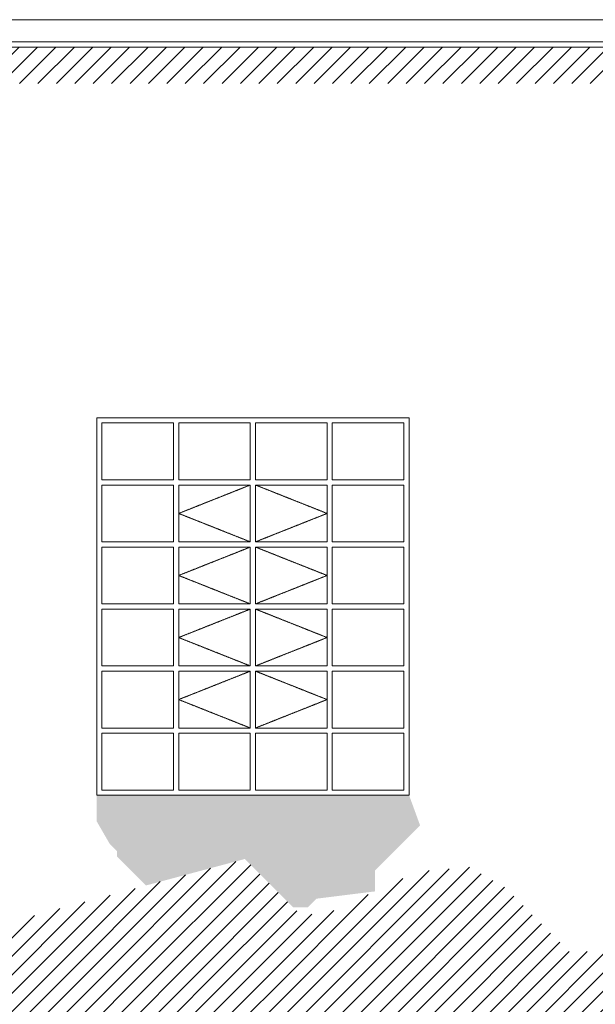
# Model space of a CAD drawing. Header units: millimetres. Extents: x -5998 to 64464, y -2232 to 8822.
# Tile 49 of 52: x 52309 to 54520, y 1497 to 5279. Entities that reach past the tile are written whole.
import ezdxf

# ---------------------------------------------------------------- set-up
doc = ezdxf.new("R2010")
doc.units = ezdxf.units.MM
doc.linetypes.add('_Tracejado pequeno', pattern=[2.25, 1.5, -0.75])
for name, color, linetype, lineweight in [('A-DETL-GENF', 92, 'Continuous', 18), ('A-GLAZ', 151, 'Continuous', 18), ('A-GLAZ-HDLN', 1, '_Tracejado pequeno', 18), ('A-ROOF-OTLN', 132, 'Continuous', 18), ('A-WALL', 113, 'Continuous', 18)]:
    doc.layers.add(name, color=color, linetype=linetype, lineweight=lineweight)
pattern_1 = [(45, (39284.153, 0), (-35.35534, 35.35534), [])]

# ---------------------------------------------------------------- blocks, each defined once
blk = doc.blocks.new('Janelas_J2 e J4 - J03 - 1_2 x 1_45-4330368-ELEVAÇÃO 4 - MAPEAMENTO DE DANOS')
at = {"layer": 'A-GLAZ'}
for p, q in [((13293.4, 3730), (13568.4, 3730)), ((13293.4, 3511.7), (13293.4, 3730)), ((13568.4, 3730), (13568.4, 3511.7)), ((13588.4, 3730), (13863.4, 3730)), ((13588.4, 3511.7), (13588.4, 3730)), ((13863.4, 3730), (13863.4, 3511.7)), ((13883.4, 3730), (14158.4, 3730)), ((13883.4, 3511.7), (13883.4, 3730)), ((14158.4, 3730), (14158.4, 3511.7)), ((14178.4, 3730), (14453.4, 3730)), ((14178.4, 3511.7), (14178.4, 3730)), ((14453.4, 3730), (14453.4, 3511.7)), ((13568.4, 3511.7), (13293.4, 3511.7)), ((13293.4, 3491.7), (13568.4, 3491.7)), ((13293.4, 3273.3), (13293.4, 3491.7)), ((13568.4, 3491.7), (13568.4, 3273.3)), ((13863.4, 3511.7), (13588.4, 3511.7)), ((13588.4, 3491.7), (13863.4, 3491.7)), ((13588.4, 3273.3), (13588.4, 3491.7)), ((13863.4, 3491.7), (13863.4, 3273.3)), ((14158.4, 3511.7), (13883.4, 3511.7)), ((13883.4, 3491.7), (14158.4, 3491.7)), ((13883.4, 3273.3), (13883.4, 3491.7)), ((14158.4, 3491.7), (14158.4, 3273.3)), ((14453.4, 3511.7), (14178.4, 3511.7)), ((14178.4, 3491.7), (14453.4, 3491.7)), ((14178.4, 3273.3), (14178.4, 3491.7)), ((14453.4, 3491.7), (14453.4, 3273.3)), ((13568.4, 3273.3), (13293.4, 3273.3)), ((13293.4, 3253.3), (13568.4, 3253.3)), ((13293.4, 3035), (13293.4, 3253.3)), ((13568.4, 3253.3), (13568.4, 3035)), ((13863.4, 3273.3), (13588.4, 3273.3)), ((13588.4, 3253.3), (13863.4, 3253.3)), ((13588.4, 3035), (13588.4, 3253.3)), ((13863.4, 3253.3), (13863.4, 3035)), ((14158.4, 3273.3), (13883.4, 3273.3)), ((13883.4, 3253.3), (14158.4, 3253.3)), ((13883.4, 3035), (13883.4, 3253.3)), ((14158.4, 3253.3), (14158.4, 3035)), ((14453.4, 3273.3), (14178.4, 3273.3)), ((14178.4, 3253.3), (14453.4, 3253.3)), ((14178.4, 3035), (14178.4, 3253.3)), ((14453.4, 3253.3), (14453.4, 3035)), ((13568.4, 3035), (13293.4, 3035)), ((13863.4, 3035), (13588.4, 3035)), ((14158.4, 3035), (13883.4, 3035)), ((14453.4, 3035), (14178.4, 3035)), ((13293.4, 3015), (13568.4, 3015)), ((13293.4, 2796.7), (13293.4, 3015)), ((13568.4, 3015), (13568.4, 2796.7)), ((13588.4, 3015), (13863.4, 3015)), ((13588.4, 2796.7), (13588.4, 3015)), ((13863.4, 3015), (13863.4, 2796.7)), ((13883.4, 3015), (14158.4, 3015)), ((13883.4, 2796.7), (13883.4, 3015)), ((14158.4, 3015), (14158.4, 2796.7)), ((14178.4, 3015), (14453.4, 3015)), ((14178.4, 2796.7), (14178.4, 3015)), ((14453.4, 3015), (14453.4, 2796.7)), ((13568.4, 2796.7), (13293.4, 2796.7)), ((13293.4, 2776.7), (13568.4, 2776.7)), ((13293.4, 2558.3), (13293.4, 2776.7)), ((13568.4, 2776.7), (13568.4, 2558.3)), ((13863.4, 2796.7), (13588.4, 2796.7)), ((13588.4, 2776.7), (13863.4, 2776.7)), ((13588.4, 2558.3), (13588.4, 2776.7)), ((13863.4, 2776.7), (13863.4, 2558.3)), ((14158.4, 2796.7), (13883.4, 2796.7)), ((13883.4, 2776.7), (14158.4, 2776.7)), ((13883.4, 2558.3), (13883.4, 2776.7)), ((14158.4, 2776.7), (14158.4, 2558.3)), ((14453.4, 2796.7), (14178.4, 2796.7)), ((14178.4, 2776.7), (14453.4, 2776.7)), ((14178.4, 2558.3), (14178.4, 2776.7)), ((14453.4, 2776.7), (14453.4, 2558.3)), ((13568.4, 2558.3), (13293.4, 2558.3)), ((13293.4, 2538.3), (13568.4, 2538.3)), ((13293.4, 2320), (13293.4, 2538.3)), ((13568.4, 2538.3), (13568.4, 2320)), ((13863.4, 2558.3), (13588.4, 2558.3)), ((13588.4, 2538.3), (13863.4, 2538.3)), ((13588.4, 2320), (13588.4, 2538.3)), ((13863.4, 2538.3), (13863.4, 2320)), ((14158.4, 2558.3), (13883.4, 2558.3)), ((13883.4, 2538.3), (14158.4, 2538.3)), ((13883.4, 2320), (13883.4, 2538.3)), ((14158.4, 2538.3), (14158.4, 2320)), ((14453.4, 2558.3), (14178.4, 2558.3)), ((14178.4, 2538.3), (14453.4, 2538.3)), ((14178.4, 2320), (14178.4, 2538.3)), ((14453.4, 2538.3), (14453.4, 2320)), ((13568.4, 2320), (13293.4, 2320)), ((13863.4, 2320), (13588.4, 2320)), ((14158.4, 2320), (13883.4, 2320)), ((14453.4, 2320), (14178.4, 2320))]:
    blk.add_line(p, q, dxfattribs=at)
at = {"layer": 'A-GLAZ-HDLN'}
for p, q in [((13863.4, 3491.7), (13588.4, 3382.5)), ((13883.4, 3491.7), (14158.4, 3382.5)), ((13588.4, 3382.5), (13863.4, 3273.3)), ((14158.4, 3382.5), (13883.4, 3273.3)), ((13863.4, 3253.3), (13588.4, 3144.2)), ((13883.4, 3253.3), (14158.4, 3144.2)), ((13588.4, 3144.2), (13863.4, 3035)), ((14158.4, 3144.2), (13883.4, 3035)), ((13863.4, 3015), (13588.4, 2905.8)), ((13883.4, 3015), (14158.4, 2905.8)), ((13588.4, 2905.8), (13863.4, 2796.7)), ((14158.4, 2905.8), (13883.4, 2796.7)), ((13863.4, 2776.7), (13588.4, 2667.5)), ((13883.4, 2776.7), (14158.4, 2667.5)), ((13588.4, 2667.5), (13863.4, 2558.3)), ((14158.4, 2667.5), (13883.4, 2558.3))]:
    blk.add_line(p, q, dxfattribs=at)

msp = doc.modelspace()

# ---------------------------------------------------------------- hatches: boundary and pattern name
at = {"layer": 'A-DETL-GENF'}
h = msp.add_hatch(dxfattribs=at)
h.set_pattern_fill('FP_16', color=231, style=0, pattern_type=2)
h.set_pattern_definition(pattern_1)
h.paths.add_polyline_path([(52553.1, 1280), (55173.9, 1280), (55132, 1758.2), (55047.2, 1843), (54887.2, 1843), (54816.5, 1772.3), (54659.6, 1699.2), (54419.6, 1699.2), (54174.6, 1944.2), (54036, 2024.2), (53836.8, 2006.7), (53485.7, 1843), (53385.7, 1843), (53173.6, 2055.2), (52149.7, 1780.8), (52041, 1730.1), (51821, 1730.1), (51821, 5033.8), (57679.4, 5033.8), (57679.4, 5173.8), (51284.6, 5173.8), (51284.6, 5048.7), (51634.6, 5048.7), (51634.6, 1280), (52458.8, 1280)], flags=0)
h.paths.add_polyline_path([(52349.8, 1365.5), (52349.8, 1504.2), (52458.8, 1504.2), (52458.8, 1582.4), (52425, 1582.4), (52459.2, 1616.6), (52553.1, 1582.4), (52713.1, 1582.4), (52906.3, 1634.2), (52958.1, 1582.4), (53097.8, 1531.6), (53257.8, 1531.6), (53335.1, 1552.3), (53335.1, 1445), (53205.6, 1492.3), (52920.8, 1492.3), (52458.8, 1389.7)], flags=0)
msp.add_hatch(color=21, dxfattribs=at).paths.add_polyline_path([(53408.3, 1868.9), (53415, 1868.9), (53448.8, 1902.7), (53673.6, 1930.7), (53673.6, 2010.7), (53846.9, 2183.9), (53804.5, 2300), (52604.5, 2300), (52604.5, 2200), (52654.5, 2113.4), (52682.7, 2085.1), (52682.7, 2064.4), (52793.8, 1953.4), (53173.6, 2055.2), (53359.9, 1868.9), (53385.7, 1868.9)], flags=0)
h = msp.add_hatch(dxfattribs=at)
h.set_pattern_fill('FP_16', color=171, style=0, pattern_type=2)
h.set_pattern_definition(pattern_1)
h.paths.add_polyline_path([(52349.8, 1365.5), (52920.8, 1492.3), (53205.6, 1492.3), (53335.1, 1445), (53335.1, 1552.3), (53257.8, 1531.6), (53097.8, 1531.6), (52958.1, 1582.4), (52906.3, 1634.2), (52713.1, 1582.4), (52553.1, 1582.4), (52458.8, 1616.3), (52425, 1582.4), (52458.8, 1582.4), (52458.8, 1504.2), (52349.8, 1504.2), (52349.8, 1435.6)], flags=0)

# ---------------------------------------------------------------- linework, layer by layer
at = {"layer": 'A-ROOF-OTLN'}
for p, q in [((58162.5, 5279), (45623.6, 5279)), ((45538, 5193.5), (58077, 5193.5)), ((58073.5, 5173.8), (45426, 5173.8))]:
    msp.add_line(p, q, dxfattribs=at)
at = {"layer": 'A-WALL'}
for p, q in [((52604.5, 2300), (52604.5, 3750)), ((52604.5, 3750), (53804.5, 3750)), ((53804.5, 3750), (53804.5, 2300)), ((53804.5, 2300), (52604.5, 2300))]:
    msp.add_line(p, q, dxfattribs=at)

# ---------------------------------------------------------------- block references
at = {"layer": 'A-GLAZ'}
msp.add_blockref('Janelas_J2 e J4 - J03 - 1_2 x 1_45-4330368-ELEVAÇÃO 4 - MAPEAMENTO DE DANOS', (39331.1, 0), dxfattribs=at)

doc.saveas('drawing.dxf')
